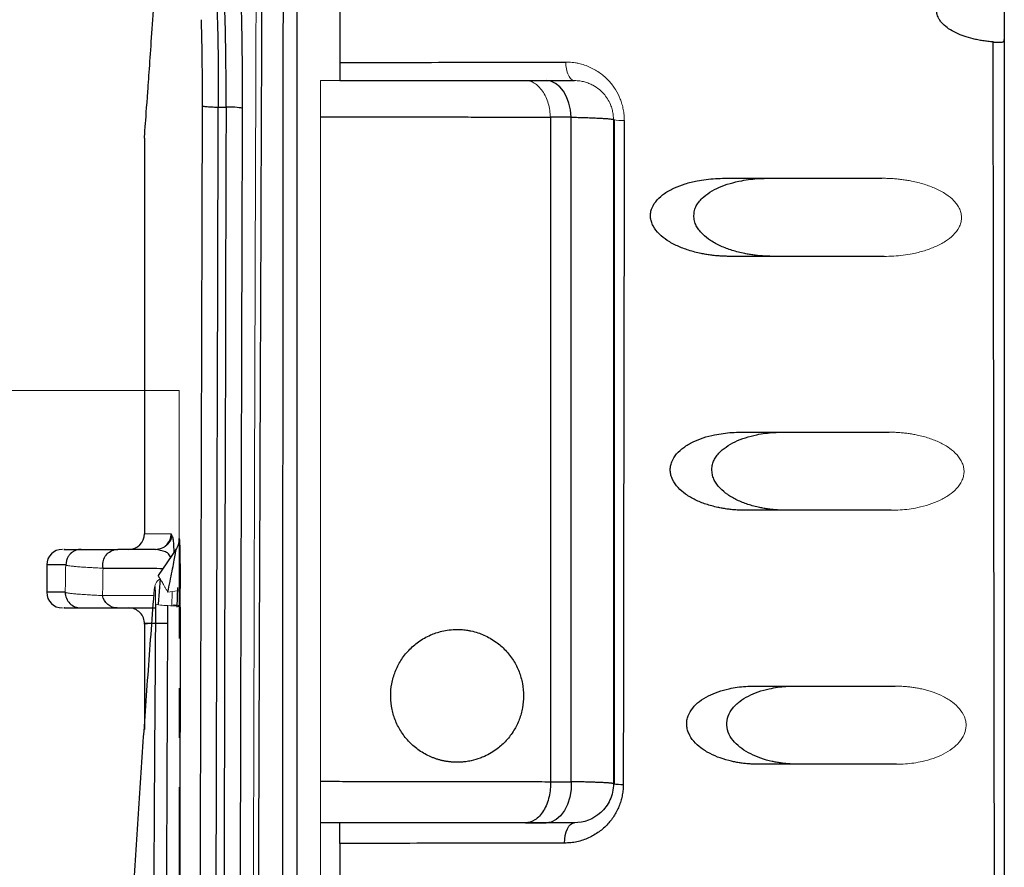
# Model space of a CAD drawing. Header units: millimetres. Extents: x 0 to 1118, y 0 to 864.
# Tile 70 of 76: x 530 to 555, y 729 to 751. Entities that reach past the tile are written whole.
import ezdxf

# ---------------------------------------------------------------- set-up
doc = ezdxf.new("R2010")
doc.units = ezdxf.units.MM
doc.linetypes.add('CENTER', pattern=[10.16, 6.35, -1.27, 1.27, -1.27])

msp = doc.modelspace()

# ---------------------------------------------------------------- linework, layer by layer
at = {"color": 7, "linetype": 'Continuous', "lineweight": 30}
for p, q in [((554.916, 757.255), (554.916, 744.255)), ((534.391, 748.829), (534.392, 748.614)), ((534.805, 748.577), (535.005, 748.577)), ((543.837, 748.318), (543.303, 748.318)), ((532.916, 747.781), (532.916, 737.655)), ((554.916, 744.255), (554.916, 579.255)), ((533.623, 737.595), (533.616, 737.616)), ((533.724, 737.26), (533.266, 736.585)), ((530.416, 736.855), (530.416, 736.155)), ((533.753, 735.777), (533.766, 736.279)), ((532.916, 735.355), (532.916, 732.645)), ((543.303, 731.307), (543.837, 731.307)), ((537.916, 730.255), (537.416, 730.255)), ((542.662, 730.255), (543.196, 730.255))]:
    msp.add_line(p, q, dxfattribs=at)
at = {"color": 144, "linetype": 'Continuous', "lineweight": 0}
for p, q in [((537.916, 749.255), (537.416, 749.255)), ((533.627, 736.171), (533.618, 735.811)), ((533.16, 736.07), (531.844, 736.072))]:
    msp.add_line(p, q, dxfattribs=at)
at = {"color": 7, "linetype": 'Continuous', "lineweight": 0}
msp.add_line((533.808, 741.323), (507.856, 741.323), dxfattribs=at)
at = {"color": 7, "linetype": 'CENTER', "lineweight": 0}
msp.add_line((533.808, 741.323), (533.808, 583.862), dxfattribs=at)
at = {"color": 8, "linetype": 'Continuous', "lineweight": 30}
for p, q in [((533.616, 737.616), (533.602, 737.655)), ((530.9, 736.855), (530.416, 736.855)), ((533.314, 736.502), (533.264, 735.852)), ((533.829, 736.537), (533.831, 736.25)), ((530.89, 736.155), (530.416, 736.155))]:
    msp.add_line(p, q, dxfattribs=at)
at = {"color": 7, "linetype": 'Continuous', "lineweight": 30, "flags": 128}
for points in [[(543.837, 748.318), (543.818, 748.504), (543.777, 748.681), (543.715, 748.843), (543.635, 748.984), (543.54, 749.099), (543.433, 749.184), (543.317, 749.237), (543.196, 749.255)], [(543.837, 731.307), (543.83, 731.105), (543.798, 730.909), (543.741, 730.727), (543.662, 730.566), (543.563, 730.434), (543.45, 730.336), (543.326, 730.275), (543.196, 730.255)], [(543.666, 729.736), (543.669, 729.836), (543.682, 729.933), (543.705, 730.023), (543.736, 730.101), (543.774, 730.166), (543.818, 730.215), (543.866, 730.245), (543.916, 730.255)]]:
    msp.add_lwpolyline(points, dxfattribs=at)
at = {"color": 144, "linetype": 'Continuous', "lineweight": 0}
msp.add_arc((545.144, 749.392), 1.16, 258.691, 272.4446, dxfattribs=at)
at = {"color": 7, "linetype": 'Continuous', "lineweight": 30}
for centre, radius, start, end in [((532.516, 737.655), 0.4, 270, 359.7742), ((530.816, 736.855), 0.4, 90, 180), ((530.816, 736.155), 0.4, 180, 270), ((532.516, 735.355), 0.4, 358.1747, 90), ((545.125, 732.488), 1.251, 260.3964, 271.9853)]:
    msp.add_arc(centre, radius, start, end, dxfattribs=at)
for points in [[(537.916, 770.024), (537.915, 763.264), (537.915, 756.494), (537.915, 749.717)], [(537.916, 749.255), (539.912, 749.255), (541.912, 749.255), (543.916, 749.255)], [(543.303, 748.318), (543.303, 742.651), (543.303, 736.981), (543.303, 731.307)], [(531.857, 736.772), (531.851, 736.799), (531.848, 736.827), (531.848, 736.855)], [(531.29, 735.755), (531.331, 735.755), (531.645, 735.755), (532.221, 735.755)], [(532.221, 735.755), (532.546, 735.755), (532.868, 735.755), (533.189, 735.755)], [(543.916, 730.255), (541.913, 730.255), (539.913, 730.255), (537.916, 730.255)]]:
    msp.add_open_spline(points, degree=3, dxfattribs=at)
at = {"color": 144, "linetype": 'Continuous', "lineweight": 0}
for points, knots in [([(535.833, 767.391), (535.83, 766.654), (535.823, 765.12), (535.814, 762.73), (535.804, 760.161), (535.793, 757.414), (535.783, 754.488), (535.772, 751.383), (535.761, 748.099), (535.749, 744.635), (535.726, 737.238), (535.699, 727.229), (535.665, 711.937), (535.644, 699.354), (535.629, 685.975), (535.621, 674.835), (535.618, 661.762), (535.621, 648.682), (535.629, 637.537), (535.644, 624.15), (535.665, 611.567), (535.699, 596.28), (535.728, 585.685), (535.754, 577.194), (535.771, 572.2), (535.788, 567.61), (535.804, 563.422), (535.818, 559.636), (535.828, 557.246), (535.833, 556.118)], [0, 0, 0, 0, 0.010511, 0.021867, 0.034068, 0.047114, 0.061005, 0.075741, 0.091322, 0.107748, 0.125019, 0.196531, 0.249995, 0.342121, 0.374999, 0.439665, 0.5, 0.560225, 0.625002, 0.657956, 0.750006, 0.803471, 0.874982, 0.900571, 0.924259, 0.946046, 0.965932, 0.983917, 1, 1, 1, 1]), ([(543.694, 749.729), (543.722, 749.729), (543.777, 749.728), (543.86, 749.721), (543.943, 749.71), (544.049, 749.689), (544.177, 749.654), (544.366, 749.578), (544.581, 749.454), (544.798, 749.26), (544.971, 749.035), (545.076, 748.827), (545.136, 748.651), (545.168, 748.514), (545.189, 748.374), (545.191, 748.28), (545.192, 748.233)], [0, 0, 0, 0, 0.037574, 0.074967, 0.112276, 0.149595, 0.220126, 0.28996, 0.418251, 0.543558, 0.65922, 0.772291, 0.828769, 0.885523, 0.943044, 1, 1, 1, 1]), ([(543.916, 749.255), (543.891, 749.255), (543.863, 749.265), (543.81, 749.311), (543.785, 749.346), (543.742, 749.438), (543.725, 749.494), (543.702, 749.611), (543.696, 749.672), (543.695, 749.729)], [0, 0, 0, 0, 0.25, 0.25, 0.5, 0.5, 0.75, 0.75, 1, 1, 1, 1]), ([(537.416, 748.329), (537.416, 748.349), (537.416, 748.389), (537.416, 748.448), (537.416, 748.506), (537.416, 748.564), (537.416, 748.621), (537.416, 748.714), (537.416, 748.841), (537.416, 748.98), (537.416, 749.098), (537.416, 749.17), (537.416, 749.213), (537.416, 749.238), (537.416, 749.252), (537.416, 749.254), (537.416, 749.255)], [0, 0, 0, 0, 0.037764, 0.075865, 0.114252, 0.152872, 0.191668, 0.230586, 0.349431, 0.475375, 0.593849, 0.73323, 0.788853, 0.86395, 0.943862, 1, 1, 1, 1]), ([(542.662, 749.255), (542.735, 749.255), (542.814, 749.235), (542.966, 749.144), (543.04, 749.074), (543.163, 748.893), (543.213, 748.784), (543.28, 748.552), (543.298, 748.431), (543.303, 748.318)], [0, 0, 0, 0, 0.25, 0.25, 0.5, 0.5, 0.75, 0.75, 1, 1, 1, 1]), ([(543.916, 749.255), (543.94, 749.254), (543.987, 749.253), (544.055, 749.246), (544.116, 749.235), (544.193, 749.217), (544.284, 749.187), (544.415, 749.126), (544.554, 749.033), (544.687, 748.9), (544.786, 748.757), (544.85, 748.622), (544.89, 748.493), (544.912, 748.374), (544.915, 748.294), (544.916, 748.255)], [0, 0, 0, 0, 0.052225, 0.100256, 0.144098, 0.183751, 0.266843, 0.342876, 0.47718, 0.598036, 0.698119, 0.792774, 0.862647, 0.931544, 1, 1, 1, 1]), ([(551.781, 746.755), (551.825, 746.754), (551.912, 746.753), (552.041, 746.747), (552.169, 746.737), (552.295, 746.723), (552.42, 746.705), (552.612, 746.67), (552.86, 746.608), (553.156, 746.499), (553.414, 746.362), (553.599, 746.215), (553.713, 746.079), (553.777, 745.968), (553.816, 745.851), (553.825, 745.73), (553.807, 745.611), (553.745, 745.457), (553.612, 745.29), (553.401, 745.127), (553.15, 744.997), (552.865, 744.892), (552.589, 744.824), (552.327, 744.782), (552.086, 744.759), (551.924, 744.756), (551.843, 744.755)], [0, 0, 0, 0, 0.027635, 0.054962, 0.082005, 0.108788, 0.135336, 0.161672, 0.231802, 0.296101, 0.358677, 0.412106, 0.438848, 0.463218, 0.486636, 0.509152, 0.531341, 0.554707, 0.604041, 0.656314, 0.716953, 0.779282, 0.846767, 0.89689, 0.947912, 1, 1, 1, 1]), ([(551.967, 740.255), (552.008, 740.254), (552.09, 740.253), (552.212, 740.247), (552.333, 740.237), (552.452, 740.223), (552.569, 740.204), (552.751, 740.169), (552.986, 740.108), (553.265, 739.997), (553.509, 739.859), (553.71, 739.686), (553.831, 739.51), (553.88, 739.353), (553.89, 739.235), (553.873, 739.118), (553.818, 738.966), (553.695, 738.798), (553.497, 738.633), (553.26, 738.5), (552.99, 738.394), (552.727, 738.325), (552.477, 738.283), (552.249, 738.259), (552.095, 738.256), (552.017, 738.255)], [0, 0, 0, 0, 0.0273747, 0.0544389, 0.0812179, 0.1077375, 0.1340244, 0.1601058, 0.2299453, 0.2940975, 0.3565415, 0.4102235, 0.4611122, 0.4848103, 0.5074869, 0.530031, 0.553931, 0.6036133, 0.6563663, 0.7170465, 0.7795455, 0.8471458, 0.8971434, 0.9480328, 1, 1, 1, 1]), ([(533.231, 737.256), (533.291, 737.267), (533.414, 737.291), (533.555, 737.42), (533.619, 737.544), (533.614, 737.603), (533.613, 737.608)], [0, 0, 0, 0, 0.316237, 0.640362, 0.965249, 1, 1, 1, 1]), ([(533.516, 737.432), (533.55, 737.469), (533.606, 737.532), (533.602, 737.592), (533.6, 737.616)], [0, 0, 0, 0, 0.602252, 1, 1, 1, 1]), ([(531.856, 736.772), (531.827, 736.773), (531.768, 736.776), (531.685, 736.78), (531.606, 736.784), (531.531, 736.789), (531.425, 736.795), (531.298, 736.803), (531.171, 736.813), (531.073, 736.823), (531.001, 736.831), (530.95, 736.84), (530.915, 736.847), (530.905, 736.852), (530.9, 736.855)], [0, 0, 0, 0, 0.050285, 0.100652, 0.1511, 0.201622, 0.252217, 0.377072, 0.502947, 0.611762, 0.715927, 0.815384, 0.910087, 1, 1, 1, 1]), ([(533.314, 736.502), (533.267, 736.47), (533.228, 736.429), (533.179, 736.338), (533.169, 736.288), (533.172, 736.241)], [0, 0, 0, 0, 0.5, 0.5, 1, 1, 1, 1]), ([(533.314, 736.502), (533.309, 736.509), (533.3, 736.522), (533.291, 736.537), (533.284, 736.548), (533.277, 736.561), (533.27, 736.574), (533.265, 736.588), (533.267, 736.587), (533.285, 736.555), (533.32, 736.495), (533.363, 736.423), (533.403, 736.352), (533.436, 736.292), (533.474, 736.226), (533.501, 736.18), (533.514, 736.158)], [0, 0, 0, 0, 0.043224, 0.079197, 0.107358, 0.127299, 0.192131, 0.248831, 0.362678, 0.480365, 0.60564, 0.731895, 0.792453, 0.863426, 0.932817, 1, 1, 1, 1]), ([(530.89, 736.155), (530.892, 736.153), (530.898, 736.15), (530.913, 736.145), (530.935, 736.141), (530.963, 736.136), (530.999, 736.131), (531.043, 736.125), (531.096, 736.12), (531.171, 736.113), (531.282, 736.104), (531.422, 736.095), (531.567, 736.086), (531.699, 736.079), (531.796, 736.075), (531.844, 736.072)], [0, 0, 0, 0, 0.055607, 0.113103, 0.17248, 0.233728, 0.296838, 0.361797, 0.428592, 0.497207, 0.613095, 0.7479, 0.832109, 0.916148, 1, 1, 1, 1]), ([(533.172, 736.241), (533.173, 736.251), (533.175, 736.27), (533.178, 736.291), (533.18, 736.303), (533.183, 736.308), (533.186, 736.303), (533.189, 736.284), (533.194, 736.233), (533.197, 736.145), (533.199, 736.048), (533.2, 735.95), (533.199, 735.888), (533.199, 735.855)], [0, 0, 0, 0, 0.061928, 0.117723, 0.169261, 0.218899, 0.268982, 0.320701, 0.434941, 0.581616, 0.736661, 0.858712, 1, 1, 1, 1]), ([(533.831, 736.25), (533.829, 736.231), (533.799, 736.211), (533.683, 736.178), (533.6, 736.165), (533.514, 736.158)], [0, 0, 0, 0, 0.5, 0.5, 1, 1, 1, 1]), ([(533.831, 736.25), (533.831, 736.224), (533.832, 736.172), (533.832, 736.094), (533.832, 736.004), (533.832, 735.898), (533.832, 735.819), (533.832, 735.777)], [0, 0, 0, 0, 0.165899, 0.331316, 0.496629, 0.73643, 1, 1, 1, 1]), ([(533.199, 735.855), (533.206, 735.845), (533.285, 735.829), (533.442, 735.819), (533.515, 735.816)], [0.7029956, 0.7029956, 0.7029956, 0.7029956, 1.1121437, 1.4091481, 1.4091481, 1.4091481, 1.4091481]), ([(533.516, 735.816), (533.607, 735.813), (533.686, 735.807), (533.798, 735.794), (533.831, 735.786), (533.833, 735.777)], [0, 0, 0, 0, 0.5, 0.5, 1, 1, 1, 1]), ([(533.656, 735.834), (533.687, 735.831), (533.754, 735.826), (533.816, 735.816), (533.827, 735.809), (533.832, 735.805)], [0, 0, 0, 0, 0.302942, 0.658966, 1, 1, 1, 1]), ([(552.12, 733.755), (552.159, 733.754), (552.237, 733.753), (552.353, 733.747), (552.467, 733.737), (552.58, 733.723), (552.692, 733.704), (552.865, 733.669), (553.088, 733.607), (553.354, 733.495), (553.585, 733.357), (553.774, 733.184), (553.887, 733.01), (553.933, 732.856), (553.946, 732.701), (553.899, 732.504), (553.765, 732.306), (553.578, 732.139), (553.352, 732.004), (553.093, 731.896), (552.841, 731.826), (552.602, 731.783), (552.384, 731.759), (552.236, 731.756), (552.161, 731.755)], [0, 0, 0, 0, 0.027135, 0.053961, 0.080507, 0.106799, 0.132867, 0.158739, 0.22828, 0.292286, 0.354426, 0.408214, 0.459244, 0.483119, 0.506071, 0.552739, 0.602784, 0.655913, 0.716782, 0.779492, 0.847263, 0.897236, 0.948081, 1, 1, 1, 1]), ([(537.416, 730.255), (537.416, 730.255), (537.416, 730.256), (537.416, 730.262), (537.416, 730.278), (537.416, 730.304), (537.416, 730.356), (537.417, 730.441), (537.416, 730.58), (537.416, 730.741), (537.416, 730.906), (537.416, 731.055), (537.416, 731.186), (537.416, 731.273), (537.416, 731.317)], [0, 0, 0, 0, 0.03543, 0.081177, 0.137827, 0.213169, 0.268958, 0.40783, 0.525978, 0.650717, 0.769174, 0.846256, 0.923403, 1, 1, 1, 1]), ([(537.416, 730.255), (537.416, 701.45), (537.416, 672.566), (537.416, 614.84), (537.416, 585.997), (537.416, 557.277)], [0, 0, 0, 0, 0.5, 0.5, 1, 1, 1, 1])]:
    msp.add_open_spline(points, degree=3, knots=knots, dxfattribs=at)
at = {"color": 8, "linetype": 'Continuous', "lineweight": 30}
for points, knots in [([(535.992, 767.366), (535.971, 763.118), (535.928, 754.52), (535.875, 741.449), (535.834, 730.001), (535.815, 722.906), (535.808, 720.279)], [0, 0, 0, 0, 0.271198, 0.548865, 0.832995, 1, 1, 1, 1]), ([(534.387, 749.654), (534.389, 749.513), (534.392, 749.246), (534.391, 748.963), (534.391, 748.829)], [0, 0, 0, 0, 0.5231689, 1, 1, 1, 1]), ([(535.416, 749.388), (535.416, 749.373), (535.418, 749.1), (535.418, 748.812), (535.417, 748.539)], [0, 0, 0, 0, 0.0530277, 1, 1, 1, 1]), ([(533.522, 737.427), (533.541, 737.451), (533.591, 737.517), (533.598, 737.601), (533.602, 737.655)], [0, 0, 0, 0, 0.364016, 1, 1, 1, 1]), ([(533.514, 736.158), (533.551, 736.34), (533.605, 736.604), (533.667, 736.921), (533.697, 737.085), (533.713, 737.183), (533.72, 737.233), (533.721, 737.255), (533.718, 737.25), (533.716, 737.247)], [0, 0, 0, 0, 0.406206, 0.586536, 0.746911, 0.825043, 0.891377, 0.958474, 1, 1, 1, 1]), ([(531.856, 736.772), (532.159, 736.771), (532.675, 736.77), (533.181, 736.769), (533.39, 736.769)], [0, 0, 0, 0, 0.58645, 1, 1, 1, 1]), ([(533.498, 735.355), (533.29, 735.355), (532.837, 735.355), (532.937, 735.355), (532.991, 735.355)], [0, 0, 0, 0, 0.459163, 1, 1, 1, 1])]:
    msp.add_open_spline(points, degree=3, knots=knots, dxfattribs=at)
at = {"color": 7, "linetype": 'Continuous', "lineweight": 30}
for points, knots in [([(536.475, 767.22), (536.474, 766.458), (536.473, 764.936), (536.471, 762.651), (536.468, 760.366), (536.466, 758.081), (536.464, 755.794), (536.462, 753.508), (536.461, 751.22), (536.459, 748.933), (536.457, 746.644), (536.455, 744.355), (536.454, 742.066), (536.452, 739.777), (536.451, 737.486), (536.449, 735.196), (536.448, 732.905), (536.447, 730.613), (536.446, 728.322), (536.444, 726.03), (536.443, 723.737), (536.442, 721.444), (536.441, 719.151), (536.44, 716.858), (536.439, 712.603), (536.435, 703.044), (536.431, 689.405), (536.429, 674.525), (536.429, 664.251), (536.429, 657.351), (536.429, 652.948), (536.43, 648.546), (536.43, 644.143), (536.431, 639.741), (536.431, 635.339), (536.432, 630.938), (536.433, 626.538), (536.435, 622.138), (536.436, 617.739), (536.437, 613.341), (536.439, 608.944), (536.441, 604.548), (536.443, 600.153), (536.445, 595.76), (536.448, 591.367), (536.45, 586.977), (536.453, 582.587), (536.456, 578.199), (536.459, 573.813), (536.463, 569.429), (536.467, 565.047), (536.471, 560.667), (536.474, 557.749), (536.475, 556.289)], [0, 0, 0, 0, 0.010869, 0.021738, 0.032608, 0.043477, 0.054346, 0.065216, 0.076086, 0.086955, 0.097825, 0.108695, 0.119565, 0.130435, 0.141304, 0.152174, 0.163044, 0.173914, 0.184784, 0.195654, 0.206523, 0.217393, 0.228263, 0.239133, 0.250002, 0.288749, 0.375002, 0.443723, 0.500001, 0.520834, 0.541668, 0.562501, 0.583335, 0.604168, 0.625001, 0.645834, 0.666668, 0.687501, 0.708334, 0.729167, 0.750001, 0.770834, 0.791668, 0.812501, 0.833335, 0.854169, 0.875002, 0.895836, 0.916669, 0.937503, 0.958335, 0.979168, 1, 1, 1, 1]), ([(536.816, 767.245), (536.816, 766.483), (536.816, 764.959), (536.816, 762.673), (536.816, 760.386), (536.816, 758.099), (536.816, 755.812), (536.816, 753.524), (536.816, 751.236), (536.816, 748.948), (536.816, 746.659), (536.816, 744.37), (536.816, 742.08), (536.816, 739.79), (536.816, 737.5), (536.816, 735.209), (536.816, 732.918), (536.816, 730.627), (536.816, 728.335), (536.816, 726.043), (536.816, 723.751), (536.816, 721.458), (536.816, 719.165), (536.816, 716.872), (536.816, 710.944), (536.816, 701.38), (536.816, 688.175), (536.816, 674.966), (536.816, 661.755), (536.816, 648.543), (536.816, 635.334), (536.816, 622.129), (536.816, 611.864), (536.816, 604.535), (536.816, 600.14), (536.816, 595.747), (536.816, 591.354), (536.816, 586.964), (536.816, 582.574), (536.816, 578.186), (536.816, 573.799), (536.816, 569.413), (536.816, 565.029), (536.816, 560.645), (536.816, 557.725), (536.816, 556.264)], [0, 0, 0, 0, 0.010875, 0.02175, 0.032624, 0.043496, 0.054368, 0.065239, 0.07611, 0.08698, 0.097849, 0.108718, 0.119587, 0.130455, 0.141322, 0.15219, 0.163057, 0.173924, 0.184791, 0.195658, 0.206525, 0.217392, 0.22826, 0.239127, 0.249995, 0.312507, 0.375004, 0.437498, 0.5, 0.562501, 0.624995, 0.687492, 0.750005, 0.770835, 0.791663, 0.812492, 0.83332, 0.854149, 0.874979, 0.89581, 0.916643, 0.937478, 0.958315, 0.979156, 1, 1, 1, 1]), ([(532.916, 747.781), (532.92, 747.838), (532.928, 747.954), (532.995, 748.885), (533.1, 750.369), (533.247, 752.453), (533.433, 755.13), (533.654, 758.342), (533.829, 760.962), (533.917, 762.273)], [0, 0, 0, 0, 0.142833, 0.285733, 0.428573, 0.571428, 0.714268, 0.857143, 1, 1, 1, 1]), ([(535.38, 751.417), (535.386, 751.226), (535.398, 750.845), (535.41, 750.141), (535.414, 749.634), (535.416, 749.388)], [0, 0, 0, 0, 0.341188, 0.680164, 1, 1, 1, 1]), ([(534.772, 751.115), (534.783, 750.804), (534.792, 750.407), (534.804, 749.529), (534.806, 749.048), (534.805, 748.577)], [0, 0, 0, 0, 0.5, 0.5, 1, 1, 1, 1]), ([(535.005, 748.577), (535.006, 749.048), (535.004, 749.529), (534.992, 750.407), (534.983, 750.804), (534.971, 751.115)], [0, 0, 0, 0, 0.5, 0.5, 1, 1, 1, 1]), ([(554.629, 750.244), (554.585, 750.248), (554.497, 750.256), (554.367, 750.273), (554.24, 750.296), (554.079, 750.331), (553.891, 750.385), (553.682, 750.47), (553.498, 750.572), (553.365, 750.679), (553.281, 750.775), (553.236, 750.847), (553.208, 750.914), (553.192, 750.974), (553.189, 751.015), (553.188, 751.035)], [0, 0, 0, 0, 0.077991, 0.154306, 0.229043, 0.30231, 0.440656, 0.567548, 0.691615, 0.798675, 0.852474, 0.901604, 0.935828, 0.968333, 1, 1, 1, 1]), ([(534.363, 750.814), (534.368, 750.668), (534.377, 750.376), (534.385, 749.963), (534.387, 749.709), (534.387, 749.654)], [0, 0, 0, 0, 0.439898, 0.877095, 1, 1, 1, 1]), ([(554.629, 750.244), (554.645, 750.243), (554.672, 750.241), (554.707, 750.239), (554.733, 750.237), (554.766, 750.235), (554.804, 750.234), (554.845, 750.237), (554.877, 750.244), (554.9, 750.257), (554.914, 750.277), (554.915, 750.295), (554.916, 750.305)], [0, 0, 0, 0, 0.089048, 0.162835, 0.220189, 0.260381, 0.389815, 0.507501, 0.632059, 0.750687, 0.873839, 1, 1, 1, 1]), ([(554.664, 728.504), (554.659, 732.209), (554.649, 739.456), (554.636, 746.702), (554.629, 750.244)], [0, 0, 0, 0, 0.511235, 1, 1, 1, 1]), ([(537.915, 749.717), (538.396, 749.718), (539.358, 749.72), (540.803, 749.723), (542.248, 749.726), (543.212, 749.728), (543.694, 749.729)], [0, 0, 0, 0, 0.250301, 0.500403, 0.750304, 1, 1, 1, 1]), ([(537.916, 749.718), (537.916, 749.703), (537.916, 749.672), (537.916, 749.628), (537.916, 749.585), (537.916, 749.53), (537.916, 749.464), (537.916, 749.395), (537.916, 749.335), (537.916, 749.3), (537.916, 749.277), (537.916, 749.264), (537.916, 749.256), (537.916, 749.255), (537.916, 749.255)], [0, 0, 0, 0, 0.057209, 0.114556, 0.17183, 0.228832, 0.341483, 0.467668, 0.586615, 0.723503, 0.769811, 0.856783, 0.936371, 1, 1, 1, 1]), ([(534.392, 748.614), (534.39, 747.931), (534.385, 746.126), (534.377, 743.422), (534.369, 740.495), (534.354, 735.077), (534.326, 723.328), (534.299, 708.65), (534.271, 686.922), (534.26, 665.174), (534.269, 640.008), (534.29, 620.945), (534.314, 606.469), (534.333, 597.427), (534.348, 591.146), (534.36, 586.328), (534.371, 582.114), (534.381, 578.503), (534.389, 576.098), (534.392, 574.895)], [0, 0, 0, 0, 0.011833, 0.03125, 0.046823, 0.062501, 0.125002, 0.250001, 0.316024, 0.499997, 0.624997, 0.749997, 0.828892, 0.874998, 0.906249, 0.937499, 0.95834, 0.979174, 1, 1, 1, 1]), ([(534.392, 748.614), (534.394, 748.61), (534.417, 748.599), (534.51, 748.587), (534.645, 748.579), (534.76, 748.577), (534.805, 748.577)], [0.5940087, 0.5940087, 0.5940087, 0.5940087, 0.75, 1, 1.25, 1.407019, 1.407019, 1.407019, 1.407019]), ([(534.805, 574.932), (534.761, 589.361), (534.729, 603.821), (534.686, 632.772), (534.676, 647.263), (534.676, 676.246), (534.686, 690.738), (534.729, 719.689), (534.761, 734.148), (534.805, 748.577)], [0, 0, 0, 0, 0.25, 0.25, 0.5, 0.5, 0.75, 0.75, 1, 1, 1, 1]), ([(535.005, 748.577), (534.919, 719.721), (534.875, 690.738), (534.875, 632.771), (534.919, 603.788), (535.005, 574.933)], [0, 0, 0, 0, 0.5, 0.5, 1, 1, 1, 1]), ([(535.417, 748.539), (535.414, 748.549), (535.368, 748.559), (535.215, 748.573), (535.109, 748.577), (535.005, 748.577)], [0, 0, 0, 0, 0.5, 0.5, 1, 1, 1, 1]), ([(535.417, 748.539), (535.415, 747.81), (535.41, 746.354), (535.404, 744.177), (535.398, 742.012), (535.392, 739.861), (535.383, 736.625), (535.372, 732.302), (535.355, 725.076), (535.337, 716.042), (535.313, 701.571), (535.293, 683.477), (535.285, 661.755), (535.293, 640.032), (535.313, 621.938), (535.337, 607.468), (535.354, 598.797), (535.37, 592.293), (535.379, 588.315), (535.389, 584.703), (535.398, 581.471), (535.407, 578.231), (535.414, 576.067), (535.417, 574.97)], [0, 0, 0, 0, 0.012652, 0.025227, 0.037727, 0.050152, 0.062501, 0.09376, 0.125002, 0.187552, 0.250002, 0.375088, 0.5, 0.624911, 0.749998, 0.812439, 0.874998, 0.899958, 0.924999, 0.943849, 0.9625, 0.980981, 1, 1, 1, 1]), ([(537.416, 748.329), (537.523, 748.329), (537.737, 748.329), (538.057, 748.329), (538.376, 748.328), (538.694, 748.328), (539.012, 748.327), (539.329, 748.326), (539.644, 748.326), (539.959, 748.325), (540.272, 748.325), (540.584, 748.324), (540.894, 748.323), (541.203, 748.323), (541.51, 748.322), (541.814, 748.321), (542.117, 748.321), (542.417, 748.32), (542.715, 748.319), (543.011, 748.318), (543.205, 748.318), (543.303, 748.318)], [0, 0, 0, 0, 0.050483, 0.101232, 0.152245, 0.203515, 0.255039, 0.306812, 0.358828, 0.411082, 0.46357, 0.516285, 0.569223, 0.622376, 0.67574, 0.729309, 0.783076, 0.837035, 0.89118, 0.945504, 1, 1, 1, 1]), ([(543.837, 731.307), (543.837, 734.046), (543.837, 739.718), (543.837, 745.386), (543.837, 748.318)], [0.45665857, 0.45665857, 0.45665857, 0.45665857, 0.5, 0.54644719, 0.54644719, 0.54644719, 0.54644719]), ([(543.837, 748.318), (543.866, 748.317), (543.925, 748.316), (544.01, 748.313), (544.096, 748.311), (544.179, 748.309), (544.261, 748.306), (544.341, 748.303), (544.418, 748.3), (544.491, 748.297), (544.561, 748.293), (544.647, 748.289), (544.747, 748.282), (544.83, 748.275), (544.882, 748.267), (544.911, 748.261), (544.914, 748.257), (544.916, 748.255)], [0, 0, 0, 0, 0.043521, 0.088352, 0.134484, 0.181905, 0.230593, 0.280524, 0.331665, 0.383977, 0.437416, 0.491928, 0.602553, 0.731451, 0.822057, 0.911658, 1, 1, 1, 1]), ([(544.916, 748.255), (544.916, 747.334), (544.916, 745.485), (544.916, 742.695), (544.916, 739.876), (544.916, 737.028), (544.916, 734.151), (544.916, 732.223), (544.916, 731.255)], [0, 0, 0, 0, 0.162407, 0.326518, 0.492332, 0.659851, 0.829073, 1, 1, 1, 1]), ([(544.934, 748.248), (544.933, 745.685), (544.932, 740.02), (544.931, 734.353), (544.93, 731.25)], [0, 0, 0, 0, 0.452479, 1, 1, 1, 1]), ([(545.192, 748.233), (545.191, 747.288), (545.187, 745.398), (545.183, 742.564), (545.178, 739.731), (545.174, 736.899), (545.17, 734.068), (545.168, 732.181), (545.166, 731.238)], [0, 0, 0, 0, 0.166855, 0.333636, 0.500341, 0.666971, 0.833524, 1, 1, 1, 1]), ([(547.902, 744.755), (547.859, 744.755), (547.774, 744.756), (547.648, 744.762), (547.523, 744.772), (547.399, 744.787), (547.277, 744.806), (547.089, 744.841), (546.845, 744.903), (546.554, 745.013), (546.299, 745.15), (546.084, 745.318), (545.947, 745.489), (545.882, 745.644), (545.86, 745.763), (545.866, 745.883), (545.911, 746.04), (546.031, 746.214), (546.232, 746.382), (546.476, 746.515), (546.757, 746.619), (547.029, 746.686), (547.288, 746.728), (547.525, 746.75), (547.685, 746.753), (547.766, 746.755)], [0, 0, 0, 0, 0.027462, 0.054658, 0.081611, 0.108345, 0.134884, 0.161255, 0.23109, 0.295665, 0.357801, 0.411632, 0.46269, 0.486466, 0.509005, 0.531432, 0.554582, 0.603862, 0.655982, 0.717051, 0.779156, 0.846939, 0.896835, 0.947797, 1, 1, 1, 1]), ([(549.007, 744.755), (548.965, 744.755), (548.882, 744.756), (548.758, 744.762), (548.635, 744.772), (548.514, 744.786), (548.393, 744.803), (548.206, 744.838), (547.959, 744.9), (547.666, 745.01), (547.408, 745.147), (547.221, 745.294), (547.101, 745.427), (547.029, 745.538), (546.983, 745.664), (546.971, 745.799), (546.986, 745.932), (547.03, 746.05), (547.099, 746.153), (547.212, 746.273), (547.387, 746.407), (547.629, 746.531), (547.904, 746.628), (548.172, 746.691), (548.424, 746.73), (548.653, 746.751), (548.809, 746.753), (548.887, 746.755)], [0, 0, 0, 0, 0.026892, 0.053526, 0.079924, 0.106108, 0.132101, 0.157926, 0.228455, 0.293854, 0.356007, 0.410501, 0.438809, 0.463266, 0.48889, 0.515035, 0.540519, 0.565329, 0.587931, 0.614456, 0.666389, 0.724434, 0.785838, 0.852114, 0.900369, 0.949613, 1, 1, 1, 1]), ([(547.766, 746.755), (548.435, 746.755), (549.772, 746.755), (551.112, 746.755), (551.781, 746.755)], [0, 0, 0, 0, 0.500362, 1, 1, 1, 1]), ([(551.843, 744.755), (551.185, 744.755), (549.871, 744.755), (548.558, 744.755), (547.902, 744.755)], [0, 0, 0, 0, 0.499718, 1, 1, 1, 1]), ([(548.291, 738.255), (548.25, 738.255), (548.17, 738.256), (548.05, 738.262), (547.931, 738.272), (547.814, 738.287), (547.698, 738.306), (547.519, 738.341), (547.287, 738.404), (547.01, 738.516), (546.769, 738.654), (546.567, 738.825), (546.442, 738.997), (546.384, 739.15), (546.366, 739.266), (546.373, 739.383), (546.416, 739.537), (546.529, 739.71), (546.719, 739.878), (546.951, 740.012), (547.217, 740.118), (547.477, 740.185), (547.724, 740.227), (547.949, 740.25), (548.102, 740.253), (548.179, 740.255)], [0, 0, 0, 0, 0.027269, 0.054264, 0.081012, 0.107538, 0.133869, 0.160032, 0.229768, 0.294288, 0.356559, 0.410663, 0.461767, 0.485697, 0.50832, 0.531061, 0.554717, 0.60433, 0.65683, 0.717732, 0.779935, 0.847628, 0.897341, 0.948068, 1, 1, 1, 1]), ([(549.35, 738.255), (549.311, 738.255), (549.232, 738.256), (549.115, 738.262), (548.999, 738.272), (548.884, 738.286), (548.77, 738.303), (548.593, 738.338), (548.361, 738.399), (548.085, 738.508), (547.843, 738.644), (547.669, 738.788), (547.559, 738.917), (547.492, 739.024), (547.448, 739.142), (547.431, 739.27), (547.439, 739.398), (547.474, 739.515), (547.534, 739.621), (547.636, 739.747), (547.8, 739.887), (548.031, 740.018), (548.297, 740.121), (548.556, 740.187), (548.801, 740.228), (549.024, 740.251), (549.175, 740.253), (549.251, 740.255)], [0, 0, 0, 0, 0.026605, 0.052949, 0.079056, 0.104949, 0.130655, 0.156198, 0.22585, 0.290653, 0.351763, 0.406056, 0.433516, 0.457567, 0.482795, 0.508344, 0.533656, 0.558307, 0.581569, 0.608096, 0.660505, 0.71973, 0.782062, 0.849522, 0.898629, 0.948728, 1, 1, 1, 1]), ([(548.179, 740.255), (548.81, 740.255), (550.071, 740.255), (551.335, 740.255), (551.967, 740.255)], [0, 0, 0, 0, 0.500104, 1, 1, 1, 1]), ([(552.017, 738.255), (551.396, 738.255), (550.152, 738.255), (548.911, 738.255), (548.291, 738.255)], [0, 0, 0, 0, 0.499973, 1, 1, 1, 1]), ([(533.202, 737.255), (533.254, 737.261), (533.358, 737.274), (533.472, 737.344), (533.511, 737.408), (533.522, 737.427)], [0, 0, 0, 0, 0.4119268, 0.8238551, 1, 1, 1, 1]), ([(533.623, 737.595), (533.628, 737.584), (533.639, 737.562), (533.655, 737.447), (533.665, 737.274), (533.67, 737.191)], [0, 0, 0, 0, 0.359638, 0.693631, 1, 1, 1, 1]), ([(533.803, 737.52), (533.798, 737.47), (533.789, 737.373), (533.739, 737.289), (533.715, 737.247)], [0, 0, 0, 0, 0.511718, 1, 1, 1, 1]), ([(533.8, 737.504), (533.8, 737.509), (533.802, 737.543), (533.807, 737.538), (533.813, 737.467), (533.819, 737.297), (533.825, 736.997), (533.827, 736.713), (533.829, 736.537)], [0, 0, 0, 0, 0.0221844, 0.1660271, 0.3100246, 0.475627, 0.674861, 1, 1, 1, 1]), ([(530.87, 737.255), (530.858, 737.255), (530.822, 737.255), (531.108, 737.255), (531.3, 737.255)], [0, 0, 0, 0, 0.331187, 1, 1, 1, 1]), ([(531.3, 737.255), (531.284, 737.254), (531.254, 737.253), (531.212, 737.245), (531.173, 737.235), (531.139, 737.222), (531.11, 737.207), (531.084, 737.192), (531.062, 737.177), (531.044, 737.163), (531.029, 737.15), (531.021, 737.141), (530.998, 737.118), (530.929, 737.038), (530.912, 736.932), (530.9, 736.855)], [0, 0, 0, 0, 0.074391, 0.143422, 0.207091, 0.265399, 0.318344, 0.365925, 0.408141, 0.444991, 0.476475, 0.502592, 0.503498, 0.632602, 1, 1, 1, 1]), ([(531.3, 737.255), (531.302, 737.255), (531.308, 737.255), (531.323, 737.255), (531.342, 737.255), (531.367, 737.255), (531.396, 737.255), (531.431, 737.255), (531.471, 737.255), (531.515, 737.255), (531.578, 737.255), (531.665, 737.255), (531.782, 737.255), (531.916, 737.255), (532.065, 737.255), (532.178, 737.255), (532.234, 737.255)], [0, 0, 0, 0, 0.0556017, 0.1111671, 0.1667068, 0.2222315, 0.277752, 0.3332789, 0.3888228, 0.4443944, 0.5000044, 0.6000591, 0.7000238, 0.7999606, 0.8999319, 1, 1, 1, 1]), ([(531.848, 736.855), (531.848, 736.959), (531.89, 737.063), (532.033, 737.211), (532.133, 737.255), (532.234, 737.255)], [0, 0, 0, 0, 0.5, 0.5, 1, 1, 1, 1]), ([(533.202, 737.255), (533.122, 737.255), (532.961, 737.255), (532.75, 737.255), (532.509, 737.255), (532.347, 737.255), (532.234, 737.255)], [0, 0, 0, 0, 0.2516044, 0.5000012, 0.6515403, 1, 1, 1, 1]), ([(533.584, 737.066), (533.574, 737.084), (533.532, 737.151), (533.404, 737.219), (533.287, 737.24), (533.202, 737.255)], [0, 0, 0, 0, 0.0881942, 0.3352975, 1, 1, 1, 1]), ([(533.172, 587.271), (533.159, 587.446), (533.132, 587.796), (533.092, 588.326), (533.052, 588.858), (533.013, 589.393), (532.974, 589.93), (532.936, 590.471), (532.897, 591.014), (532.833, 591.942), (532.721, 593.609), (532.517, 596.802), (532.28, 600.93), (532.02, 606.009), (531.798, 610.936), (531.577, 616.555), (531.399, 621.8), (531.214, 628.257), (531.047, 635.419), (530.905, 644.095), (530.819, 652.895), (530.8, 658.835), (530.8, 661.851), (530.8, 661.953), (530.8, 662.067), (530.8, 662.194), (530.8, 662.334), (530.8, 662.487), (530.8, 662.653), (530.801, 662.832), (530.801, 663.024), (530.801, 663.228), (530.801, 663.446), (530.802, 663.676), (530.802, 663.92), (530.802, 664.176), (530.803, 664.445), (530.803, 664.727), (530.804, 665.022), (530.805, 665.33), (530.806, 665.651), (530.807, 665.985), (530.808, 666.331), (530.809, 666.69), (530.81, 667.063), (530.812, 667.448), (530.814, 667.845), (530.816, 668.256), (530.818, 668.679), (530.82, 669.116), (530.822, 669.565), (530.825, 670.026), (530.828, 670.501), (530.831, 670.988), (530.835, 671.487), (530.838, 672), (530.842, 672.525), (530.847, 673.062), (530.851, 673.612), (530.856, 674.175), (530.862, 674.75), (530.868, 675.338), (530.874, 675.937), (530.88, 676.55), (530.887, 677.174), (530.895, 677.811), (530.902, 678.46), (530.911, 679.12), (530.919, 679.793), (530.929, 680.478), (530.939, 681.175), (530.949, 681.884), (530.96, 682.604), (530.971, 683.336), (530.984, 684.079), (530.996, 684.834), (531.01, 685.601), (531.024, 686.378), (531.039, 687.167), (531.054, 687.966), (531.07, 688.777), (531.087, 689.598), (531.105, 690.43), (531.124, 691.273), (531.143, 692.126), (531.163, 692.989), (531.185, 693.862), (531.207, 694.745), (531.229, 695.637), (531.253, 696.539), (531.278, 697.451), (531.304, 698.371), (531.331, 699.301), (531.359, 700.239), (531.388, 701.185), (531.418, 702.14), (531.449, 703.103), (531.481, 704.074), (531.514, 705.052), (531.549, 706.037), (531.585, 707.03), (531.622, 708.029), (531.66, 709.035), (531.7, 710.046), (531.741, 711.064), (531.783, 712.087), (531.826, 713.115), (531.871, 714.148), (531.917, 715.186), (531.965, 716.228), (532.014, 717.273), (532.065, 718.322), (532.117, 719.374), (532.171, 720.429), (532.226, 721.485), (532.283, 722.544), (532.341, 723.603), (532.401, 724.664), (532.463, 725.725), (532.526, 726.786), (532.591, 727.846), (532.657, 728.906), (532.726, 729.963), (532.796, 731.019), (532.868, 732.072), (532.941, 733.122), (533.016, 734.168), (533.094, 735.211), (533.146, 735.897), (533.172, 736.241)], [0, 0, 0, 0, 0.004487, 0.008968, 0.013442, 0.01791, 0.02237, 0.026824, 0.031271, 0.035712, 0.049464, 0.071423, 0.110818, 0.142842, 0.181875, 0.214263, 0.257285, 0.285688, 0.339253, 0.392822, 0.446395, 0.499969, 0.500504, 0.501117, 0.501808, 0.502577, 0.503424, 0.504349, 0.505353, 0.506434, 0.507594, 0.508831, 0.510147, 0.511541, 0.513013, 0.514563, 0.516191, 0.517898, 0.519682, 0.521544, 0.523485, 0.525504, 0.527601, 0.529775, 0.532028, 0.534359, 0.536769, 0.539256, 0.541821, 0.544465, 0.547186, 0.549986, 0.552864, 0.555819, 0.558853, 0.561965, 0.565155, 0.568423, 0.57177, 0.575194, 0.578696, 0.582277, 0.585935, 0.589672, 0.593487, 0.597379, 0.60135, 0.605399, 0.609526, 0.613731, 0.618015, 0.622376, 0.626815, 0.631332, 0.635928, 0.640601, 0.645353, 0.650183, 0.65509, 0.660076, 0.66514, 0.670282, 0.675502, 0.6808, 0.686176, 0.69163, 0.697162, 0.702773, 0.708461, 0.714227, 0.720072, 0.725994, 0.731995, 0.738074, 0.74423, 0.750465, 0.756778, 0.763169, 0.769638, 0.776185, 0.78281, 0.789513, 0.796294, 0.803153, 0.81009, 0.817105, 0.824199, 0.83137, 0.83862, 0.845947, 0.853353, 0.860836, 0.868398, 0.876038, 0.883755, 0.891551, 0.899425, 0.907377, 0.915407, 0.923515, 0.931701, 0.939965, 0.948307, 0.956727, 0.965226, 0.973802, 0.982457, 0.991189, 1, 1, 1, 1]), ([(530.889, 736.155), (530.889, 736.05), (530.933, 735.946), (531.081, 735.798), (531.185, 735.755), (531.29, 735.755)], [0, 0, 0, 0, 0.5, 0.5, 1, 1, 1, 1]), ([(532.221, 735.755), (532.134, 735.755), (532.046, 735.787), (531.91, 735.901), (531.862, 735.983), (531.844, 736.072)], [0, 0, 0, 0, 0.5, 0.5, 1, 1, 1, 1]), ([(530.869, 735.755), (530.857, 735.755), (530.822, 735.755), (531.102, 735.755), (531.29, 735.755)], [0, 0, 0, 0, 0.333317, 1, 1, 1, 1]), ([(533.199, 735.855), (533.195, 735.261), (533.184, 733.64), (533.164, 730.559), (533.141, 726.625), (533.115, 722.081), (533.08, 715.328), (533.045, 707.519), (533.009, 697.743), (532.966, 682.883), (532.937, 658.153), (532.977, 633.933), (533.047, 615.408), (533.082, 607.776), (533.114, 601.607), (533.139, 597.134), (533.163, 593.093), (533.183, 590.013), (533.194, 588.322), (533.199, 587.657)], [0, 0, 0, 0, 0.012054, 0.032888, 0.062501, 0.091852, 0.125002, 0.199354, 0.250005, 0.322876, 0.500006, 0.749995, 0.812497, 0.874998, 0.904582, 0.937499, 0.965686, 0.98652, 1, 1, 1, 1]), ([(533.516, 587.696), (533.513, 588.353), (533.507, 589.667), (533.499, 591.637), (533.491, 593.609), (533.483, 595.58), (533.476, 597.552), (533.469, 599.524), (533.462, 601.497), (533.455, 603.469), (533.448, 605.442), (533.442, 607.416), (533.436, 609.389), (533.43, 611.363), (533.424, 613.337), (533.419, 615.312), (533.414, 617.286), (533.409, 619.261), (533.404, 621.236), (533.4, 623.212), (533.395, 625.187), (533.391, 627.163), (533.387, 629.139), (533.384, 631.115), (533.381, 633.091), (533.377, 635.067), (533.374, 637.044), (533.372, 639.02), (533.369, 640.997), (533.367, 642.974), (533.365, 644.951), (533.363, 646.928), (533.362, 648.905), (533.36, 650.882), (533.359, 652.859), (533.358, 654.836), (533.358, 656.814), (533.357, 658.791), (533.357, 660.768), (533.357, 662.745), (533.357, 664.723), (533.358, 666.7), (533.358, 668.677), (533.359, 670.655), (533.36, 672.632), (533.362, 674.609), (533.363, 676.586), (533.365, 678.563), (533.367, 680.54), (533.369, 682.517), (533.372, 684.493), (533.374, 686.47), (533.377, 688.446), (533.38, 690.422), (533.384, 692.399), (533.387, 694.375), (533.391, 696.35), (533.395, 698.326), (533.4, 700.301), (533.404, 702.277), (533.409, 704.252), (533.414, 706.227), (533.419, 708.201), (533.424, 710.175), (533.43, 712.15), (533.436, 714.123), (533.442, 716.097), (533.448, 718.07), (533.455, 720.043), (533.461, 722.016), (533.468, 723.988), (533.476, 725.961), (533.483, 727.932), (533.491, 729.904), (533.499, 731.875), (533.507, 733.846), (533.513, 735.159), (533.515, 735.816)], [0, 0, 0, 0, 0.0133339, 0.0266678, 0.0400017, 0.0533356, 0.0666694, 0.0800032, 0.0933369, 0.1066706, 0.1200043, 0.133338, 0.1466716, 0.1600052, 0.1733387, 0.1866722, 0.2000058, 0.2133392, 0.2266727, 0.2400062, 0.2533396, 0.266673, 0.2800064, 0.2933398, 0.3066731, 0.3200065, 0.3333398, 0.3466731, 0.3600064, 0.3733396, 0.3866729, 0.4000062, 0.4133394, 0.4266726, 0.4400058, 0.453339, 0.4666722, 0.4800054, 0.4933386, 0.5066718, 0.520005, 0.5333381, 0.5466713, 0.5600044, 0.5733376, 0.5866707, 0.6000038, 0.613337, 0.6266701, 0.6400032, 0.6533364, 0.6666695, 0.6800026, 0.6933357, 0.7066689, 0.720002, 0.7333351, 0.7466683, 0.7600014, 0.7733346, 0.7866677, 0.8000009, 0.8133341, 0.8266673, 0.8400004, 0.8533336, 0.8666669, 0.8800001, 0.8933333, 0.9066666, 0.9199999, 0.9333332, 0.9466665, 0.9599999, 0.9733332, 0.9866666, 1, 1, 1, 1]), ([(533.832, 735.777), (533.83, 735.048), (533.827, 733.589), (533.823, 731.402), (533.819, 729.216), (533.814, 727.032), (533.81, 724.85), (533.807, 722.67), (533.803, 720.491), (533.799, 718.314), (533.796, 716.139), (533.792, 713.966), (533.789, 711.794), (533.786, 709.624), (533.783, 707.456), (533.781, 705.289), (533.778, 703.124), (533.776, 700.961), (533.771, 696.429), (533.764, 689.53), (533.758, 680.264), (533.755, 671.007), (533.753, 658.67), (533.757, 643.236), (533.769, 627.808), (533.784, 615.463), (533.795, 607.756), (533.805, 601.589), (533.812, 597.493), (533.819, 593.913), (533.825, 590.835), (533.83, 588.772), (533.832, 587.735)], [0, 0, 0, 0, 0.014819, 0.029624, 0.044415, 0.059191, 0.073952, 0.088699, 0.103433, 0.118152, 0.132857, 0.147548, 0.162225, 0.176889, 0.191538, 0.206175, 0.220798, 0.235407, 0.250003, 0.31262, 0.375153, 0.437612, 0.500003, 0.62485, 0.749998, 0.81241, 0.874998, 0.906261, 0.937499, 0.958105, 0.978939, 1, 1, 1, 1]), ([(540.916, 731.805), (540.884, 731.805), (540.822, 731.806), (540.729, 731.814), (540.64, 731.826), (540.554, 731.843), (540.471, 731.863), (540.392, 731.887), (540.317, 731.913), (540.165, 731.974), (539.948, 732.094), (539.693, 732.308), (539.488, 732.563), (539.336, 732.85), (539.242, 733.157), (539.217, 733.379), (539.215, 733.6), (539.236, 733.822), (539.324, 734.13), (539.471, 734.42), (539.674, 734.681), (539.931, 734.904), (540.172, 735.04), (540.377, 735.119), (540.535, 735.164), (540.718, 735.198), (540.847, 735.202), (540.916, 735.205)], [0, 0, 0, 0, 0.019574, 0.03851, 0.056811, 0.074479, 0.091514, 0.107919, 0.123698, 0.138852, 0.204292, 0.264863, 0.323454, 0.379847, 0.43461, 0.489427, 0.494482, 0.548897, 0.604825, 0.662932, 0.724229, 0.787509, 0.857882, 0.886682, 0.919966, 0.957738, 1, 1, 1, 1]), ([(540.916, 735.205), (540.947, 735.204), (541.005, 735.203), (541.084, 735.197), (541.149, 735.189), (541.199, 735.181), (541.235, 735.174), (541.257, 735.17), (541.328, 735.155), (541.442, 735.124), (541.66, 735.041), (541.903, 734.903), (542.158, 734.68), (542.359, 734.423), (542.507, 734.132), (542.596, 733.823), (542.626, 733.507), (542.597, 733.193), (542.512, 732.893), (542.372, 732.607), (542.18, 732.353), (541.929, 732.124), (541.695, 731.986), (541.469, 731.894), (541.31, 731.847), (541.148, 731.819), (541.027, 731.807), (540.951, 731.805), (540.916, 731.805)], [0, 0, 0, 0, 0.018755, 0.034664, 0.047728, 0.057946, 0.065318, 0.069845, 0.071525, 0.108563, 0.140545, 0.21048, 0.270262, 0.331008, 0.386479, 0.440373, 0.493145, 0.545129, 0.599484, 0.655229, 0.717123, 0.777989, 0.853898, 0.879135, 0.926179, 0.954411, 0.979018, 1, 1, 1, 1]), ([(548.613, 731.755), (548.574, 731.755), (548.497, 731.756), (548.383, 731.762), (548.269, 731.773), (548.157, 731.787), (548.046, 731.806), (547.875, 731.842), (547.653, 731.906), (547.389, 732.018), (547.158, 732.158), (546.968, 732.331), (546.852, 732.503), (546.801, 732.655), (546.786, 732.77), (546.793, 732.884), (546.835, 733.035), (546.941, 733.205), (547.121, 733.374), (547.343, 733.509), (547.599, 733.616), (547.847, 733.685), (548.084, 733.727), (548.3, 733.75), (548.446, 733.753), (548.52, 733.755)], [0, 0, 0, 0, 0.027097, 0.05392, 0.080496, 0.106853, 0.13302, 0.159027, 0.228589, 0.293258, 0.355282, 0.409722, 0.461056, 0.485004, 0.50813, 0.531088, 0.554619, 0.604444, 0.657275, 0.718243, 0.780549, 0.848194, 0.897737, 0.94827, 1, 1, 1, 1]), ([(549.634, 731.755), (549.597, 731.755), (549.522, 731.756), (549.41, 731.762), (549.3, 731.772), (549.19, 731.786), (549.082, 731.803), (548.913, 731.838), (548.692, 731.899), (548.431, 732.008), (548.203, 732.144), (548.011, 732.307), (547.867, 732.508), (547.796, 732.749), (547.839, 732.997), (547.942, 733.168), (548.052, 733.283), (548.181, 733.392), (548.37, 733.508), (548.624, 733.615), (548.876, 733.684), (549.114, 733.727), (549.331, 733.75), (549.478, 733.753), (549.552, 733.755)], [0, 0, 0, 0, 0.026394, 0.052532, 0.078437, 0.104136, 0.129656, 0.155024, 0.224342, 0.288609, 0.348154, 0.403016, 0.454414, 0.503613, 0.552548, 0.603237, 0.629083, 0.657451, 0.716076, 0.779022, 0.847566, 0.897345, 0.948087, 1, 1, 1, 1]), ([(548.52, 733.755), (549.119, 733.755), (550.318, 733.755), (551.519, 733.755), (552.12, 733.755)], [0, 0, 0, 0, 0.499858, 1, 1, 1, 1]), ([(552.161, 731.755), (551.569, 731.755), (550.386, 731.755), (549.203, 731.755), (548.613, 731.755)], [0, 0, 0, 0, 0.500214, 1, 1, 1, 1]), ([(537.416, 731.317), (537.524, 731.317), (537.741, 731.317), (538.064, 731.316), (538.386, 731.316), (538.707, 731.316), (539.026, 731.315), (539.344, 731.315), (539.661, 731.314), (539.975, 731.314), (540.288, 731.313), (540.6, 731.313), (540.909, 731.312), (541.216, 731.312), (541.521, 731.311), (541.824, 731.31), (542.125, 731.31), (542.424, 731.309), (542.719, 731.309), (543.013, 731.308), (543.206, 731.308), (543.303, 731.307)], [0, 0, 0, 0, 0.0511622, 0.1024875, 0.1539757, 0.2056267, 0.2574404, 0.3094168, 0.3615559, 0.4138585, 0.466325, 0.518956, 0.571752, 0.6247136, 0.677841, 0.731133, 0.7845878, 0.8382038, 0.8919791, 0.9459118, 1, 1, 1, 1]), ([(543.303, 731.307), (543.307, 731.187), (543.297, 731.054), (543.239, 730.796), (543.191, 730.67), (543.064, 730.462), (542.986, 730.381), (542.824, 730.277), (542.74, 730.255), (542.662, 730.255)], [0, 0, 0, 0, 0.25, 0.25, 0.5, 0.5, 0.75, 0.75, 1, 1, 1, 1]), ([(545.166, 731.238), (545.166, 731.216), (545.166, 731.172), (545.161, 731.106), (545.153, 731.04), (545.139, 730.95), (545.114, 730.838), (545.055, 730.659), (544.95, 730.444), (544.772, 730.212), (544.587, 730.048), (544.418, 729.938), (544.28, 729.866), (544.134, 729.808), (543.981, 729.767), (543.824, 729.741), (543.717, 729.737), (543.664, 729.736)], [0, 0, 0, 0, 0.025711, 0.0516, 0.077736, 0.104186, 0.158803, 0.213664, 0.329739, 0.448801, 0.578083, 0.646008, 0.714038, 0.785035, 0.855946, 0.927397, 1, 1, 1, 1]), ([(544.916, 731.255), (544.916, 731.256), (544.915, 731.257), (544.907, 731.26), (544.894, 731.263), (544.875, 731.266), (544.851, 731.269), (544.822, 731.272), (544.788, 731.275), (544.748, 731.278), (544.702, 731.28), (544.639, 731.283), (544.554, 731.287), (544.439, 731.291), (544.309, 731.296), (544.164, 731.3), (544.008, 731.304), (543.894, 731.306), (543.837, 731.307)], [0, 0, 0, 0, 0.047074, 0.094541, 0.142364, 0.190505, 0.238923, 0.287578, 0.336427, 0.385427, 0.434532, 0.483697, 0.568662, 0.654401, 0.740664, 0.827194, 0.913727, 1, 1, 1, 1]), ([(544.916, 731.255), (544.916, 731.11), (544.884, 730.967), (544.77, 730.715), (544.688, 730.606), (544.403, 730.344), (544.159, 730.255), (543.916, 730.255)], [0, 0, 0, 0, 0.25, 0.25, 0.5, 0.5, 1, 1, 1, 1]), ([(537.916, 729.727), (537.916, 729.743), (537.916, 729.776), (537.916, 729.824), (537.916, 729.871), (537.916, 729.935), (537.916, 730.011), (537.916, 730.093), (537.916, 730.162), (537.916, 730.214), (537.916, 730.249), (537.916, 730.253), (537.916, 730.255)], [0, 0, 0, 0, 0.0558418, 0.1109044, 0.1658916, 0.2215101, 0.3400948, 0.4606987, 0.5883537, 0.7214688, 0.8590426, 1, 1, 1, 1]), ([(537.913, 729.727), (537.913, 728.922), (537.913, 727.335), (537.913, 724.988), (537.913, 722.709), (537.912, 720.498), (537.912, 718.355), (537.912, 716.279), (537.912, 714.271), (537.912, 712.331), (537.912, 710.458), (537.912, 708.654), (537.911, 706.918), (537.911, 705.249), (537.911, 703.649), (537.911, 702.116), (537.911, 700.652), (537.911, 699.256), (537.911, 697.927), (537.911, 696.667), (537.911, 695.475), (537.91, 694.351), (537.91, 693.295), (537.91, 692.308), (537.91, 691.388), (537.91, 690.537), (537.91, 689.753), (537.91, 689.038), (537.91, 688.391), (537.91, 687.813), (537.91, 687.302), (537.91, 686.86), (537.91, 686.486), (537.91, 686.18), (537.91, 685.942), (537.91, 685.772), (537.91, 681.882), (537.909, 674.329), (537.909, 663.172), (537.909, 652.261), (537.91, 642.324), (537.91, 632.657), (537.911, 622.561), (537.912, 610.61), (537.913, 599.113), (537.913, 588.962), (537.914, 581.045), (537.915, 573.95), (537.915, 567.675), (537.915, 562.218), (537.916, 557.579), (537.916, 554.759), (537.916, 553.485)], [0, 0, 0, 0, 0.0137073, 0.027029, 0.0399651, 0.0525154, 0.0646799, 0.0764586, 0.0878514, 0.0988581, 0.1094789, 0.1197136, 0.1295621, 0.1390245, 0.1481007, 0.1567907, 0.1650944, 0.1730118, 0.1805429, 0.1876876, 0.194446, 0.200818, 0.2068036, 0.2124028, 0.2176156, 0.222442, 0.2268819, 0.2309353, 0.2346023, 0.2378828, 0.2407768, 0.2432843, 0.2454054, 0.2471399, 0.248488, 0.2494495, 0.2500246, 0.3146386, 0.3778605, 0.4396874, 0.5001171, 0.5468098, 0.6040507, 0.671834, 0.7501509, 0.7997758, 0.8447534, 0.8850854, 0.9207739, 0.9518212, 0.9782292, 1, 1, 1, 1]), ([(543.664, 729.736), (542.703, 729.734), (540.784, 729.731), (538.869, 729.728), (537.913, 729.727)], [0, 0, 0, 0, 0.500667, 1, 1, 1, 1])]:
    msp.add_open_spline(points, degree=3, knots=knots, dxfattribs=at)
at = {"color": 144, "linetype": 'Continuous', "lineweight": 0}
for points in [[(537.416, 748.331), (537.416, 742.663), (537.416, 736.991), (537.416, 731.316)], [(537.416, 731.317), (537.416, 736.991), (537.416, 742.662), (537.416, 748.329)], [(532.992, 737.655), (532.789, 737.655), (532.992, 737.655), (533.602, 737.655)], [(530.9, 736.855), (530.896, 736.622), (530.893, 736.389), (530.89, 736.155)], [(531.844, 736.072), (531.848, 736.306), (531.852, 736.539), (531.856, 736.772)]]:
    msp.add_open_spline(points, degree=3, dxfattribs=at)

doc.saveas('drawing.dxf')
